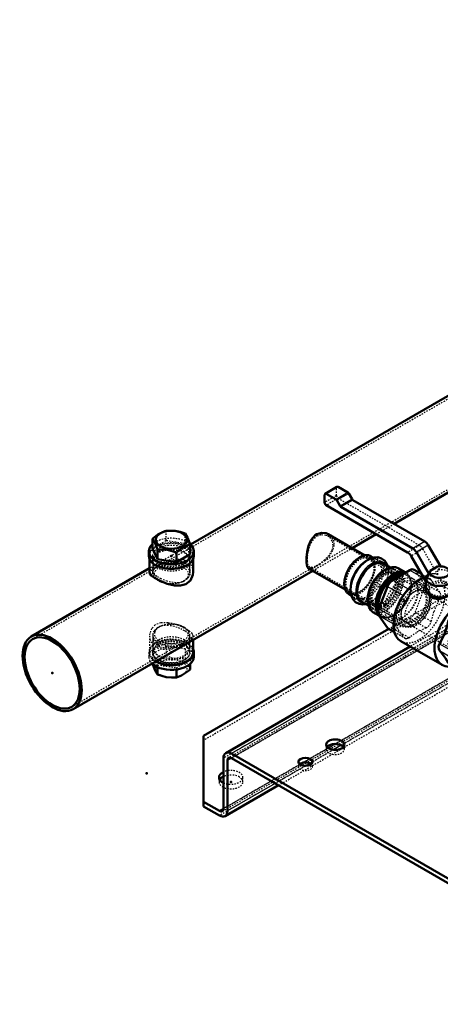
# Model space of a CAD drawing. Header units: millimetres. Extents: x -907 to 463, y -591 to 1160.
# Tile 1 of 60: x -907 to -608, y -485 to 216. Entities that reach past the tile are written whole.
import ezdxf

# ---------------------------------------------------------------- set-up
doc = ezdxf.new("R2010")
doc.units = ezdxf.units.MM
doc.linetypes.add('Dashed', pattern=[2, 1, -1])
for name, color, linetype, lineweight in [('2d ConnectionPoints', 7, 'Continuous', 50), ('AM_0', 7, 'Continuous', 50), ('AM_4', 3, 'Continuous', 25), ('AM_9', 6, 'Dashed', 25)]:
    doc.layers.add(name, color=color, linetype=linetype, lineweight=lineweight)

# ---------------------------------------------------------------- blocks, each defined once
blk = doc.blocks.new('12_Screwed_Plug_UG1002093_2_0_in_HSVP164161451021531101300230_6')
at = {"layer": 'AM_0'}
for p, q in [((-812.41, -160.39), (-812.41, -153.51)), ((-808.83, -168.12), (-812.41, -160.39)), ((-785.65, -164.53), (-785.65, -157.65)), ((-815.03, -162.46), (-815.03, -165.73)), ((-808.83, -168.12), (-808.83, -161.23)), ((-795.44, -170.19), (-795.44, -163.3)), ((-785.65, -164.53), (-795.44, -170.19)), ((-783.03, -165.73), (-783.03, -162.46)), ((-795.44, -170.19), (-808.83, -168.12))]:
    blk.add_line(p, q, dxfattribs=at)
for points in [[(-802.62, -147.85), (-803.75, -148.16), (-808.77, -150.59), (-812.41, -153.51)], [(-812.41, -153.51), (-811.48, -154.87), (-810.49, -156.77), (-808.83, -161.23)], [(-789.23, -149.92), (-792.74, -148.71), (-796.4, -147.94), (-802.62, -147.85)], [(-785.65, -157.65), (-786.59, -154.96), (-787.57, -152.64), (-789.23, -149.92)], [(-795.44, -163.3), (-791.8, -160.38), (-786.78, -157.96), (-785.65, -157.65)], [(-808.83, -161.23), (-805.32, -161.11), (-801.66, -161.47), (-795.44, -163.3)]]:
    blk.add_lwpolyline(points, dxfattribs=at)
blk.add_ellipse((-799.03, -154.29), major_axis=(11.13, 0), ratio=0.577288, dxfattribs=at)
for centre, start_param, end_param in [((-799.03, -162.46), 5.703283, 10.012954), ((-799.03, -165.73), 0, 3.141593)]:
    blk.add_ellipse(centre, major_axis=(-16, 0), ratio=0.577288, start_param=start_param, end_param=end_param, dxfattribs=at)
at = {"layer": 'AM_9'}
for p, q in [((-802.62, -154.73), (-802.62, -147.85)), ((-789.23, -156.8), (-789.23, -149.92)), ((-812.41, -160.39), (-802.62, -154.73)), ((-802.62, -154.73), (-789.23, -156.8)), ((-789.23, -156.8), (-785.65, -164.53)), ((-810.04, -164.53), (-811.1, -165.89)), ((-786.96, -165.89), (-788.02, -164.53)), ((-812.25, -169.01), (-812.25, -177.97)), ((-811.1, -168.84), (-810.04, -170.21)), ((-788.02, -170.21), (-786.96, -168.84)), ((-785.81, -177.97), (-785.81, -169.01)), ((-806.58, -184.24), (-805.91, -184.51)), ((-792.15, -184.51), (-791.49, -184.24))]:
    blk.add_line(p, q, dxfattribs=at)
for centre, start_param, end_param in [((-799.03, -162.46), 3.729769, 5.703283), ((-799.03, -165.73), 3.141593, 6.283185)]:
    blk.add_ellipse(centre, major_axis=(-16, 0), ratio=0.577288, start_param=start_param, end_param=end_param, dxfattribs=at)
for centre, major_axis in [((-799.03, -165.73), (-13.22, 0)), ((-799.03, -167.37), (-12.06, 0)), ((-799.03, -169.01), (-13.22, 0)), ((-799.03, -177.97), (-13.22, 0)), ((-799.03, -178.79), (-12.06, 0))]:
    blk.add_ellipse(centre, major_axis=major_axis, ratio=0.577288, dxfattribs=at)
blk = doc.blocks.new('13_Screwed_Plug_UG1002093_3_0_in_HSVP164161451021531101300230_6')
at = {"layer": 'AM_0'}
for p, q in [((-783.03, -237.58), (-783.03, -234.31)), ((-808.83, -244.88), (-808.83, -250.12)), ((-785.65, -242.64), (-785.65, -246.53)), ((-795.44, -246.58), (-795.44, -252.19))]:
    blk.add_line(p, q, dxfattribs=at)
for points in [[(-808.83, -250.12), (-809.77, -248.76), (-810.75, -246.85), (-812.41, -242.39)], [(-795.44, -252.19), (-798.95, -252.31), (-802.61, -251.95), (-808.83, -250.12)], [(-785.65, -246.53), (-786.78, -247.53), (-791.8, -250.9), (-795.44, -252.19)]]:
    blk.add_lwpolyline(points, dxfattribs=at)
for centre, start_param, end_param in [((-799.03, -237.58), 3.683943, 6.283185), ((-799.03, -234.31), 3.93637, 6.528751)]:
    blk.add_ellipse(centre, major_axis=(16, 0), ratio=0.577288, start_param=start_param, end_param=end_param, dxfattribs=at)
at = {"layer": 'AM_9'}
for p, q in [((-805.91, -215.53), (-806.58, -215.8)), ((-791.49, -215.8), (-792.15, -215.53)), ((-812.25, -222.07), (-812.25, -231.03)), ((-785.81, -231.03), (-785.81, -222.07)), ((-802.62, -229.85), (-812.41, -235.51)), ((-810.04, -229.83), (-811.1, -231.2)), ((-789.23, -231.92), (-802.62, -229.85)), ((-802.62, -229.85), (-802.62, -236.74)), ((-786.96, -231.2), (-788.02, -229.83)), ((-815.03, -234.31), (-815.03, -237.58)), ((-812.41, -235.51), (-808.83, -243.24)), ((-812.41, -235.51), (-812.41, -242.39)), ((-811.1, -234.15), (-810.04, -235.51)), ((-789.23, -231.92), (-789.23, -238.81)), ((-785.65, -239.65), (-789.23, -231.92)), ((-788.02, -235.51), (-786.96, -234.15)), ((-808.83, -243.24), (-795.44, -245.31)), ((-808.83, -243.24), (-808.83, -244.88)), ((-795.44, -245.31), (-785.65, -239.65)), ((-785.65, -239.65), (-785.65, -242.64)), ((-795.44, -245.31), (-795.44, -246.58))]:
    blk.add_line(p, q, dxfattribs=at)
for points in [[(-812.41, -242.39), (-808.77, -241.1), (-803.75, -237.74), (-802.62, -236.74)], [(-802.62, -236.74), (-799.11, -237.94), (-795.45, -238.72), (-789.23, -238.81)], [(-789.23, -238.81), (-788.29, -241.5), (-787.31, -243.82), (-785.65, -246.53)]]:
    blk.add_lwpolyline(points, dxfattribs=at)
for centre, major_axis, start_param, end_param in [((-799.03, -221.25), (12.06, 0), 2.969609, 8.025965), ((-799.03, -222.07), (13.22, 0), 1.269737, 2.750672), ((-799.03, -221.25), (12.06, 0), 2.178133, 2.969609), ((-799.03, -221.25), (12.06, 0), 1.74278, 2.178133), ((-799.03, -222.07), (13.22, 0), 0.785398, 1.269737), ((-799.03, -222.07), (13.22, 0), 0.25828, 0.785398), ((-799.03, -222.07), (13.22, 0), 3.090466, 3.399872), ((-799.03, -231.03), (13.22, 0), 0.785398, 3.141593), ((-799.03, -222.07), (13.22, 0), 2.750672, 3.090466), ((-799.03, -222.07), (13.22, 0), 3.399872, 5.170524), ((-799.03, -222.07), (13.22, 0), 5.681631, 6.283185), ((-799.03, -222.07), (13.22, 0), 0, 0.25828), ((-799.03, -237.58), (16, 0), 0.785398, 3.683943), ((-799.03, -234.31), (16, 0), 2.543269, 2.896027), ((-799.03, -234.31), (16, 0), 0.785398, 2.543269), ((-799.03, -231.03), (13.22, 0), 3.141593, 3.562054), ((-799.03, -232.67), (12.06, 0), 2.721131, 3.562054), ((-799.03, -234.31), (13.22, 0), 0.014736, 2.721131), ((-799.03, -232.67), (12.06, 0), 5.862724, 9.004316), ((-799.03, -231.03), (13.22, 0), 4.24823, 6.283185), ((-799.03, -222.07), (13.22, 0), 5.170524, 5.681631), ((-799.03, -231.03), (13.22, 0), 0, 0.785398), ((-799.03, -234.31), (16, 0), 0.598323, 0.785398), ((-799.03, -237.58), (16, 0), 6.283185, 7.068583), ((-799.03, -234.31), (16, 0), 0.245566, 0.598323), ((-799.03, -234.31), (16, 0), 2.896027, 3.141593), ((-799.03, -234.31), (16, 0), 3.141593, 3.93637), ((-799.03, -234.31), (13.22, 0), 2.958202, 6.297922), ((-799.03, -234.31), (13.22, 0), -3.358527, -3.324984), ((-799.03, -234.31), (13.22, 0), 2.721131, 2.924658), ((-799.03, -231.03), (13.22, 0), 3.562054, 4.24823), ((-799.03, -232.67), (12.06, 0), 3.562054, 5.862724)]:
    blk.add_ellipse(centre, major_axis=major_axis, ratio=0.577288, start_param=start_param, end_param=end_param, dxfattribs=at)
blk.add_ellipse((-799.03, -245.75), major_axis=(-11.13, 0), ratio=0.577288, dxfattribs=at)
blk = doc.blocks.new('14_Distributor_pipe_UG11145040003_2_0_in_HSVP164161451021531101300230_6')
at = {"layer": 'AM_0'}
for p, q in [((-231.23, 162.18), (-239.24, 157.55)), ((-239.24, 88.72), (-231.23, 93.34)), ((-256.67, 78.66), (-248.66, 83.29)), ((-393.87, 68.29), (-401.88, 63.67)), ((-401.88, -5.17), (-393.87, -0.54)), ((-419.3, -15.23), (-411.29, -10.6)), ((-556.5, -25.59), (-564.51, -30.22)), ((-572.51, -34.84), (-785.33, -157.69)), ((-564.51, -99.05), (-556.5, -94.43)), ((-640.52, -142.93), (-572.51, -103.67)), ((-661.33, -165.38), (-687.3, -150.38)), ((-670.37, -160.16), (-653.25, -150.28)), ((-814.55, -167.97), (-814.55, -177.39)), ((-783.51, -177.4), (-783.51, -167.97)), ((-814.55, -174.56), (-898.79, -223.19)), ((-701.31, -174.63), (-675.33, -189.63)), ((-868.98, -274.82), (-698.37, -176.33)), ((-783.51, -234.31), (-783.51, -225.48))]:
    blk.add_line(p, q, dxfattribs=at)
for points in [[(-701.29, -174.64), (-702.31, -173.44), (-702.93, -170.62), (-702.93, -166.93), (-702.41, -162.87), (-701.32, -158.54), (-699.39, -154.26), (-696.54, -150.99), (-695.57, -150.35)], [(-695.57, -150.35), (-692.25, -149.28), (-688.92, -149.67), (-687.3, -150.39)], [(-783.51, -177.39), (-783.7, -179.33), (-785.47, -183.32), (-788.75, -185.94), (-792.53, -186.92), (-796.87, -186.76), (-801.99, -185.53), (-807.1, -183.52), (-810.96, -181.44), (-813.36, -179.61), (-814.48, -177.9), (-814.55, -177.4)]]:
    blk.add_lwpolyline(points, dxfattribs=at)
for major_axis in [(-14.9, 25.81), (-13.9, 24.08)]:
    blk.add_ellipse((-883.88, -249), major_axis=major_axis, ratio=0.577382, dxfattribs=at)
blk.add_ellipse((-799.03, -234.31), major_axis=(-15.52, 0), ratio=0.577288, start_param=0.785398, end_param=3.141593, dxfattribs=at)
at = {"layer": 'AM_9'}
for p, q in [((-180.07, 189.4), (-804.01, -170.79)), ((-181.07, 191.14), (-231.23, 162.18)), ((-239.24, 157.55), (-393.87, 68.29)), ((-202.16, 112.44), (-152.27, 141.24)), ((-231.23, 93.34), (-151.27, 139.51)), ((-152.7, 102.93), (-199.8, 130.12)), ((-152.1, 103.97), (-199.4, 131.28)), ((-364.8, 18.55), (-211.8, 106.87)), ((-213.4, 107.03), (-166.1, 79.72)), ((-212.6, 107.95), (-165.5, 80.76)), ((-248.66, 83.29), (-239.24, 88.72)), ((-393.87, -0.54), (-256.67, 78.66)), ((-269.64, 69.4), (-283.47, 77.38)), ((-268.49, 71.39), (-282.54, 79.5)), ((-401.88, 63.67), (-556.5, -25.59)), ((-291.44, 64.08), (-277.39, 55.97)), ((-290.07, 65.95), (-276.24, 57.96)), ((-315.33, 9.04), (-362.43, 36.23)), ((-314.73, 10.08), (-362.03, 37.39)), ((-375.23, 14.06), (-328.13, -13.13)), ((-527.43, -75.34), (-374.43, 12.99)), ((-376.04, 13.14), (-328.73, -14.17)), ((-411.29, -10.6), (-401.88, -5.17)), ((-556.5, -94.43), (-419.3, -15.23)), ((-564.51, -30.22), (-572.51, -34.84)), ((-477.97, -84.84), (-525.07, -57.65)), ((-477.37, -83.8), (-524.67, -56.5)), ((-690.07, -169.22), (-537.07, -80.9)), ((-538.67, -80.74), (-491.37, -108.05)), ((-537.87, -79.82), (-490.77, -107.01)), ((-572.51, -103.67), (-564.51, -99.05)), ((-653.25, -150.28), (-640.52, -142.93)), ((-640.6, -178.73), (-687.7, -151.54)), ((-785.33, -157.69), (-814.55, -174.56)), ((-698.37, -176.33), (-670.37, -160.16)), ((-814.55, -165.73), (-814.55, -167.97)), ((-812.25, -165.73), (-812.25, -176.91)), ((-785.81, -176.91), (-785.81, -165.73)), ((-783.51, -167.97), (-783.51, -165.73)), ((-640, -177.69), (-661.33, -165.38)), ((-811.07, -174.86), (-897.79, -224.92)), ((-869.98, -273.09), (-699.7, -174.79)), ((-811.06, -174.71), (-810.72, -174.41)), ((-808.61, -172.94), (-808, -172.59)), ((-806.3, -171.72), (-805.2, -171.22)), ((-789.68, -170.28), (-787.56, -172.05)), ((-700.5, -173.71), (-653.4, -200.9)), ((-785.81, -176.91), (-786, -178.62)), ((-675.33, -189.63), (-654, -201.94)), ((-795.12, -214.83), (-795.69, -214.63)), ((-814.55, -222.64), (-814.55, -234.31)), ((-812.25, -223.12), (-812.25, -234.31)), ((-811.18, -219.18), (-812.11, -221.68)), ((-785.81, -234.31), (-785.81, -223.13)), ((-783.51, -225.48), (-783.51, -222.63))]:
    blk.add_line(p, q, dxfattribs=at)
for points in [[(-213.39, 107.02), (-214.4, 108.22), (-215.03, 111.04), (-215.03, 114.74), (-214.51, 118.8), (-213.42, 123.13), (-211.49, 127.4), (-208.63, 130.67), (-207.67, 131.32)], [(-212.59, 107.95), (-213.65, 109.25), (-214.2, 111.93), (-214.15, 115.37), (-213.59, 119.15), (-212.44, 123.13), (-210.51, 126.94), (-207.81, 129.73), (-207.24, 130.09)], [(-199.4, 131.27), (-197.94, 130.21), (-195.82, 127.09), (-195.33, 123.42), (-196.29, 119.8), (-198.43, 116.27), (-201.66, 112.83), (-205.49, 109.83), (-208.81, 107.83), (-211.25, 106.87), (-213.1, 106.89), (-213.39, 107.02)], [(-199.8, 130.12), (-198.42, 129.1), (-196.58, 126.27), (-196.18, 122.91), (-197.08, 119.54), (-199.06, 116.24), (-202.01, 113.05), (-205.43, 110.33), (-208.43, 108.55), (-210.71, 107.73), (-212.45, 107.87), (-212.59, 107.95)], [(-207.67, 131.32), (-204.35, 132.38), (-201.01, 132), (-199.4, 131.27)], [(-207.24, 130.09), (-204.19, 131.08), (-201.16, 130.73), (-199.8, 130.12)], [(-282.54, 79.49), (-284.3, 80.07), (-286.53, 79.78), (-288.59, 78.54), (-290.29, 76.55), (-291.6, 73.97), (-292.46, 71.07), (-292.8, 68.31), (-292.65, 66.12), (-292.03, 64.62), (-291.44, 64.08)], [(-283.47, 77.38), (-284.82, 77.78), (-286.43, 77.5), (-287.96, 76.53), (-289.27, 75.01), (-290.29, 73.08), (-290.94, 70.97), (-291.18, 68.97), (-291.01, 67.36), (-290.46, 66.26), (-290.08, 65.95)], [(-287.48, 64.8), (-285.34, 66.3), (-283.29, 68.31), (-281.55, 70.72), (-280.45, 73.35), (-280.26, 75.83), (-280.92, 77.88), (-282.32, 79.36), (-282.54, 79.49)], [(-287.04, 66.43), (-285.46, 67.57), (-283.96, 69.11), (-282.74, 70.95), (-282, 72.92), (-281.88, 74.76), (-282.37, 76.28), (-283.39, 77.33), (-283.47, 77.38)], [(-291.44, 64.08), (-290.92, 63.88), (-289.28, 63.99), (-287.48, 64.8)], [(-290.08, 65.95), (-289.52, 65.75), (-288.22, 65.89), (-287.04, 66.43)], [(-376.02, 13.13), (-377.04, 14.34), (-377.67, 17.16), (-377.66, 20.85), (-377.14, 24.91), (-376.05, 29.24), (-374.12, 33.51), (-371.27, 36.78), (-370.3, 37.43)], [(-375.22, 14.06), (-376.28, 15.37), (-376.84, 18.05), (-376.79, 21.48), (-376.23, 25.26), (-375.08, 29.25), (-373.15, 33.05), (-370.45, 35.84), (-369.87, 36.2)], [(-362.03, 37.39), (-360.57, 36.32), (-358.45, 33.21), (-357.96, 29.53), (-358.92, 25.92), (-361.06, 22.38), (-364.3, 18.94), (-368.12, 15.94), (-371.45, 13.94), (-373.89, 12.98), (-375.73, 13), (-376.02, 13.13)], [(-362.43, 36.23), (-361.05, 35.21), (-359.21, 32.38), (-358.82, 29.02), (-359.72, 25.66), (-361.7, 22.35), (-364.64, 19.17), (-368.06, 16.45), (-371.06, 14.66), (-373.34, 13.85), (-375.08, 13.98), (-375.22, 14.06)], [(-370.3, 37.43), (-366.99, 38.49), (-363.65, 38.11), (-362.03, 37.39)], [(-369.87, 36.2), (-366.83, 37.19), (-363.79, 36.84), (-362.43, 36.23)], [(-532.94, -56.46), (-529.62, -55.4), (-526.28, -55.78), (-524.66, -56.5)], [(-538.66, -80.75), (-539.67, -79.55), (-540.3, -76.73), (-540.29, -73.04), (-539.78, -68.98), (-538.68, -64.65), (-536.76, -60.37), (-533.9, -57.1), (-532.94, -56.46)], [(-537.86, -79.83), (-538.92, -78.52), (-539.47, -75.84), (-539.42, -72.4), (-538.86, -68.62), (-537.71, -64.64), (-535.78, -60.83), (-533.08, -58.05), (-532.51, -57.69)], [(-524.66, -56.5), (-523.21, -57.56), (-521.08, -60.68), (-520.6, -64.36), (-521.55, -67.97), (-523.7, -71.5), (-526.93, -74.94), (-530.76, -77.94), (-534.08, -79.94), (-536.52, -80.9), (-538.37, -80.89), (-538.66, -80.75)], [(-525.06, -57.65), (-523.69, -58.68), (-521.85, -61.5), (-521.45, -64.87), (-522.35, -68.23), (-524.33, -71.53), (-527.28, -74.72), (-530.7, -77.44), (-533.7, -79.22), (-535.98, -80.04), (-537.72, -79.9), (-537.86, -79.83)], [(-532.51, -57.69), (-529.46, -56.7), (-526.43, -57.04), (-525.06, -57.65)], [(-700.49, -173.72), (-701.55, -172.41), (-702.11, -169.73), (-702.06, -166.29), (-701.49, -162.51), (-700.35, -158.53), (-698.41, -154.72), (-695.72, -151.93), (-695.14, -151.57)], [(-687.3, -150.39), (-685.84, -151.45), (-683.72, -154.57), (-683.23, -158.24), (-684.19, -161.86), (-686.33, -165.39), (-689.56, -168.83), (-693.39, -171.83), (-696.72, -173.83), (-699.15, -174.79), (-701, -174.78), (-701.29, -174.64)], [(-687.7, -151.54), (-686.32, -152.56), (-684.48, -155.39), (-684.08, -158.75), (-684.99, -162.12), (-686.97, -165.42), (-689.91, -168.61), (-693.33, -171.33), (-696.33, -173.11), (-698.61, -173.93), (-700.35, -173.79), (-700.49, -173.72)], [(-695.14, -151.57), (-692.1, -150.58), (-689.06, -150.93), (-687.7, -151.54)], [(-814.55, -177.4), (-814.12, -176.12), (-811.91, -174.1), (-808.45, -172.05), (-804.57, -170.24), (-800.04, -168.68), (-794.81, -167.86), (-789.91, -168.51), (-788.06, -169.35)], [(-812.25, -176.91), (-811.67, -175.38), (-811.06, -174.71)], [(-810.72, -174.41), (-809.57, -173.55), (-808.61, -172.94)], [(-808, -172.59), (-806.49, -171.82), (-806.3, -171.72)], [(-805.2, -171.22), (-802.93, -170.34), (-798.82, -169.24), (-794.37, -168.95), (-790.46, -169.88), (-789.68, -170.28)], [(-788.06, -169.35), (-785.21, -171.92), (-783.72, -175.34), (-783.51, -177.39)], [(-787.56, -172.05), (-787.22, -172.49), (-785.96, -175.38), (-785.81, -176.91)], [(-791.51, -184.4), (-793.8, -184.85), (-797.7, -184.76), (-802.1, -183.77), (-806.32, -182.14), (-809.49, -180.39), (-811.45, -178.73), (-812.24, -177.11), (-812.25, -176.91)], [(-787.28, -181.46), (-787.59, -181.85), (-790.4, -183.97), (-791.51, -184.4)], [(-786, -178.62), (-786.01, -178.67), (-787.28, -181.46)], [(-795.69, -214.63), (-796.46, -214.38), (-801.43, -213.25), (-806.59, -213.26), (-810.66, -214.88), (-813.12, -217.51), (-814.4, -220.91), (-814.55, -222.64)], [(-806.5, -215.63), (-809.05, -216.87), (-811.17, -219.17), (-811.18, -219.18)], [(-789.68, -218.96), (-793.09, -217.3), (-797.03, -215.96), (-801.33, -215.18), (-805.65, -215.4), (-806.5, -215.63)], [(-788.06, -218.02), (-791.97, -216.07), (-795.12, -214.83)], [(-814.55, -222.64), (-814.27, -225.01), (-812.29, -228.83), (-808.96, -231.22), (-805, -232.15), (-800.48, -231.9), (-795.39, -230.54), (-790.37, -228.37), (-786.69, -226.3), (-784.53, -224.63), (-783.54, -223), (-783.51, -222.66)], [(-812.11, -221.68), (-812.18, -222.11), (-812.25, -223.12)], [(-812.25, -223.12), (-811.89, -225.47), (-810.06, -228.47), (-807.12, -230.36), (-803.58, -231.1), (-799.54, -230.85), (-795.14, -229.71), (-793.92, -229.25)], [(-785.81, -223.13), (-785.81, -223.05), (-786.66, -221.26), (-788.96, -219.4), (-789.68, -218.96)], [(-783.51, -222.66), (-784.09, -221.12), (-786.47, -219.01), (-788.06, -218.02)], [(-786.8, -225.12), (-786.4, -224.66), (-785.81, -223.13)]]:
    blk.add_lwpolyline(points, dxfattribs=at)
for centre, major_axis, ratio in [((-166.17, 165.32), (-14.9, 25.81), 0.577382), ((-166.17, 165.32), (-13.9, 24.08), 0.577382), ((-159.1, 91.85), (7, 12.12), 0.577382), ((-159.1, 91.85), (6.4, 11.09), 0.577382), ((-272.94, 63.68), (4.45, 7.71), 0.577382), ((-272.94, 63.68), (3.3, 5.72), 0.577382), ((-321.73, -2.04), (7, 12.12), 0.577382), ((-321.73, -2.04), (6.4, 11.09), 0.577382), ((-484.37, -95.93), (7, 12.12), 0.577382), ((-484.37, -95.93), (6.4, 11.09), 0.577382), ((-799.03, -165.73), (-15.52, 0), 0.577288), ((-799.03, -165.73), (-13.22, 0), 0.577288), ((-647, -189.81), (7, 12.12), 0.577382), ((-647, -189.81), (6.4, 11.09), 0.577382), ((-799.03, -234.31), (-13.22, 0), 0.577288)]:
    blk.add_ellipse(centre, major_axis=major_axis, ratio=ratio, dxfattribs=at)
blk.add_ellipse((-799.03, -234.31), major_axis=(-15.52, 0), ratio=0.577288, start_param=3.141593, end_param=7.068583, dxfattribs=at)
blk = doc.blocks.new('17_Base_plate_2_15_1UG1041586_0_in_HSVP164161451021531101300230_6')
at = {"layer": 'AM_0'}
for p, q in [((-776.05, -293.72), (-644.27, -217.64)), ((-629.03, -230.21), (-760.25, -305.97)), ((-776.05, -343.93), (-776.05, -293.72)), ((-756.25, -306.36), (-452.9, -481.48)), ((-761.91, -309.63), (-761.91, -345.56)), ((-759.08, -347.19), (-759.08, -311.26)), ((-756.25, -309.63), (-452.9, -484.75)), ((-760.74, -350.85), (-722.79, -328.95)), ((-764.74, -347.19), (-776.05, -340.66)), ((-776.05, -343.93), (-764.74, -350.46))]:
    blk.add_line(p, q, dxfattribs=at)
for centre, major_axis, ratio, start_param, end_param in [((-682.36, -300.04), (6.5, 0), 0.577288, 0.785398, 6.283185), ((-682.36, -303.3), (6.5, 0), 0.577288, 2.356194, 2.691317), ((-682.36, -303.3), (6.5, 0), 0.577288, 0.450275, 2.356194), ((-682.36, -300.04), (6.5, 0), 0.577288, 6.283185, 7.068583), ((-756.25, -312.9), (4, -6.93), 0.577382, 2.356276, 3.927072), ((-756.25, -312.9), (2, -3.46), 0.577382, 2.356276, 3.927072), ((-703.57, -315.55), (5, 0), 0.577288, -3.926991, -3.742968), ((-703.57, -315.55), (5, 0), 0.577288, 0.601376, 2.356194), ((-756.6, -323.31), (-8.5, 0), 0.577288, 5.386135, 7.180236), ((-756.6, -326.58), (8.5, 0), 0.577288, 2.244542, 2.802311), ((-764.74, -343.93), (2, -3.46), 0.577382, 5.497868, 7.068665), ((-764.74, -343.93), (4, -6.93), 0.577382, 5.497868, 7.068665)]:
    blk.add_ellipse(centre, major_axis=major_axis, ratio=ratio, start_param=start_param, end_param=end_param, dxfattribs=at)
blk.add_ellipse((-703.57, -312.28), major_axis=(5, 0), ratio=0.577288, dxfattribs=at)
at = {"layer": 'AM_4'}
for p, q in [((-626.68, -231.57), (-756.25, -306.36)), ((-678.12, -300.46), (-683.75, -303.7)), ((-756.25, -309.63), (-759.08, -311.26)), ((-700.4, -313.32), (-703.61, -315.17)), ((-725.13, -327.59), (-759.08, -347.19)), ((-761.91, -345.56), (-764.74, -347.19))]:
    blk.add_line(p, q, dxfattribs=at)
at = {"layer": 'AM_9'}
for p, q in [((97.35, 184.49), (-758.25, -309.43)), ((99.35, 184.3), (-756.25, -309.63)), ((96.52, 182.66), (-756.25, -309.63)), ((-1.77, 150), (-776.05, -296.98)), ((93.69, 148.37), (-761.91, -345.56)), ((90.86, 143.47), (-764.74, -350.46)), ((-762.74, -347.39), (92.86, 146.54)), ((90.86, 146.73), (-761.91, -345.56)), ((-722.79, -328.95), (94.86, 143.07)), ((96.52, 146.74), (-678.12, -300.46)), ((-413.83, -108.69), (-761.91, -309.63)), ((-644.27, -217.64), (-595.53, -189.51)), ((-577.7, -200.58), (-629.03, -230.21)), ((-576.46, -202.58), (-626.68, -231.57)), ((-688.86, -300.04), (-688.86, -303.3)), ((-675.86, -303.3), (-675.86, -300.04)), ((-683.75, -303.7), (-700.4, -313.32)), ((-703.61, -315.17), (-725.13, -327.59)), ((-708.57, -312.28), (-708.57, -315.55)), ((-698.57, -315.55), (-698.57, -312.28)), ((-765.1, -323.31), (-765.1, -326.58)), ((-748.1, -326.58), (-748.1, -323.31))]:
    blk.add_line(p, q, dxfattribs=at)
for centre, major_axis, start_param, end_param in [((-682.36, -303.3), (6.5, 0), 2.691317, 3.141593), ((-682.36, -303.3), (6.5, 0), 3.141593, 6.283185), ((-682.36, -303.3), (6.5, 0), 6.283185, 6.733461), ((-703.57, -315.55), (5, 0), 2.540217, 3.141593), ((-703.57, -315.55), (5, 0), 3.141593, 6.884561), ((-756.6, -323.31), (-8.5, 0), 0.89705, 5.386135), ((-756.6, -326.58), (8.5, 0), 0.785398, 2.244542), ((-756.6, -326.58), (8.5, 0), 2.802311, 3.141593), ((-756.6, -326.58), (8.5, 0), 3.141593, 6.283185), ((-756.6, -326.58), (8.5, 0), 6.283185, 7.068583)]:
    blk.add_ellipse(centre, major_axis=major_axis, ratio=0.577288, start_param=start_param, end_param=end_param, dxfattribs=at)
blk = doc.blocks.new('46_Dea_Socket_UG104224901_5_0_in_HSVP164161451021531101300230_6')
at = {"layer": 'AM_0'}
for p, q in [((-664.86, -166.75), (-665.04, -166.85)), ((-655.25, -167.01), (-657.05, -165.98)), ((-643.15, -173.99), (-647.78, -171.32)), ((-632.19, -177.58), (-637.5, -174.52)), ((-675.91, -185.68), (-675.91, -185.89)), ((-672.67, -193.04), (-670.92, -194.05)), ((-663.4, -198.39), (-658.78, -201.06)), ((-655.5, -205.7), (-651.31, -208.11))]:
    blk.add_line(p, q, dxfattribs=at)
for points in [[(-645.05, -172.78), (-645.58, -171.46), (-647.13, -169.19), (-649.47, -167.49), (-652.14, -166.77), (-654.99, -166.92), (-657.99, -167.92), (-659.21, -168.56)], [(-659.21, -168.56), (-660.88, -169.65), (-663.84, -172.25), (-666.48, -175.44), (-668.08, -177.97)], [(-668.08, -177.97), (-668.67, -179.06), (-670.29, -182.91), (-671.26, -186.81), (-671.5, -190.57), (-670.92, -194.04), (-669.69, -196.66), (-667.88, -198.61), (-665.38, -199.9), (-662.62, -200.25), (-660.74, -200.01)]]:
    blk.add_lwpolyline(points, dxfattribs=at)
for centre, major_axis, start_param, end_param in [((-664.86, -179.51), (-7.81, -13.53), 3.141593, 6.283185), ((-665.03, -179.41), (-7.69, -13.32), 3.92691, 5.497706), ((-660.33, -182.12), (-7.81, -13.53), 3.92691, 5.266868), ((-655.59, -184.86), (-7.81, -13.53), 3.141593, 6.283185), ((-646.5, -190.11), (-9, -15.59), 3.141593, 6.283185), ((-646.83, -189.91), (-8.83, -15.3), 3.823997, 5.797203), ((-640.89, -193.35), (-9, -15.59), 3.175306, 6.063796), ((-640.55, -193.54), (-8.83, -15.3), 3.23618, 5.944792), ((-639.79, -193.98), (-8.31, -14.4), 3.441073, 5.703638), ((-656.27, -184.47), (-8.17, -14.15), 0.187548, 0.296776)]:
    blk.add_ellipse(centre, major_axis=major_axis, ratio=0.577382, start_param=start_param, end_param=end_param, dxfattribs=at)
at = {"layer": 'AM_4'}
for centre, major_axis, start_param, end_param in [((-656.27, -184.47), (-8.17, -14.15), 2.828778, 6.470733), ((-640.45, -193.6), (-8.64, -14.97), 3.277196, 5.880779)]:
    blk.add_ellipse(centre, major_axis=major_axis, ratio=0.577382, start_param=start_param, end_param=end_param, dxfattribs=at)
at = {"layer": 'AM_9'}
for p, q in [((-641.77, -176.67), (-657.68, -167.49)), ((-652.52, -168.59), (-655.25, -167.01)), ((-654.78, -173.89), (-654.78, -173.49)), ((-644.62, -174.56), (-645.05, -172.78)), ((-640.04, -175.79), (-643.15, -173.99)), ((-645.05, -182.03), (-644.87, -181.28)), ((-644.87, -181.28), (-644.47, -178.52)), ((-620.25, -190.83), (-642.17, -178.17)), ((-631.89, -177.76), (-632.19, -177.58)), ((-618.72, -186.95), (-631.48, -179.58)), ((-639.58, -183.9), (-639.58, -183.49)), ((-671.68, -191.73), (-655.77, -200.92)), ((-670.92, -194.05), (-668.15, -195.65)), ((-665.03, -191.24), (-664.68, -191.04)), ((-652.63, -195.28), (-651.93, -194.56)), ((-626.14, -191.24), (-626.5, -191.45)), ((-615.27, -195.58), (-615.27, -194.56)), ((-658.89, -199.46), (-658.19, -199.17)), ((-658.78, -201.06), (-655.66, -202.86)), ((-655.68, -197.77), (-655.13, -197.39)), ((-654.67, -199.82), (-632.75, -212.48)), ((-648.77, -199.41), (-648.42, -199.2)), ((-651.31, -208.11), (-649.89, -208.93)), ((-648.1, -208.38), (-635.34, -215.74)), ((-635.34, -206.76), (-635.34, -207.16)), ((-627.03, -214.92), (-626.14, -214.41))]:
    blk.add_line(p, q, dxfattribs=at)
for points in [[(-644.54, -175.07), (-644.59, -174.71), (-644.62, -174.56)], [(-644.47, -178.52), (-644.46, -178.36), (-644.54, -175.07)], [(-645.31, -183.01), (-645.09, -182.22), (-645.05, -182.03)], [(-651.93, -194.56), (-650.79, -193.28), (-648.35, -189.86), (-647.34, -188.07)], [(-647.34, -188.07), (-646.42, -186.11), (-645.31, -183.01)], [(-660.74, -200.01), (-659.71, -199.74), (-658.89, -199.46)], [(-658.19, -199.17), (-656.66, -198.38), (-655.68, -197.77)]]:
    blk.add_lwpolyline(points, dxfattribs=at)
for centre, major_axis in [((-665.03, -179.41), (-7.25, -12.56)), ((-664.68, -179.61), (-7, -12.12)), ((-659.66, -182.51), (-8.17, -14.15)), ((-647.85, -189.32), (-7.81, -13.53)), ((-647.19, -189.71), (-8.14, -14.1)), ((-648.77, -188.79), (-7, -12.12)), ((-648.77, -188.79), (-6.5, -11.26)), ((-648.42, -189), (-6.25, -10.83)), ((-627.03, -201.35), (-8.31, -14.4)), ((-626.14, -201.86), (-7.69, -13.32)), ((-626.14, -201.86), (-6.5, -11.26)), ((-626.5, -201.65), (-6.25, -10.83))]:
    blk.add_ellipse(centre, major_axis=major_axis, ratio=0.577382, dxfattribs=at)
for centre, major_axis, start_param, end_param in [((-665.03, -179.41), (-7.69, -13.32), 5.497706, 10.210095), ((-664.86, -179.51), (-7.81, -13.53), 0, 3.141593), ((-660.33, -182.12), (-7.81, -13.53), 5.266868, 10.210095), ((-655.59, -184.86), (-7.81, -13.53), 0, 3.141593), ((-656.27, -184.47), (-8.17, -14.15), 0.296776, 2.828778), ((-646.83, -189.91), (-8.83, -15.3), 5.797203, 10.107183), ((-646.5, -190.11), (-9, -15.59), 6.283185, 9.424778), ((-640.55, -193.54), (-8.83, -15.3), 5.944792, 9.519365), ((-640.45, -193.6), (-8.64, -14.97), 5.880779, 9.560381), ((-640.89, -193.35), (-9, -15.59), 6.063796, 9.458492), ((-639.79, -193.98), (-8.31, -14.4), 5.703638, 9.724258)]:
    blk.add_ellipse(centre, major_axis=major_axis, ratio=0.577382, start_param=start_param, end_param=end_param, dxfattribs=at)
blk = doc.blocks.new('47_Ball_valve_UG1041622_011_5_0_in_HSVP164161451021531101300230_6')
at = {"layer": 'AM_0'}
for p, q in [((-681.14, -116.6), (-689.63, -121.5)), ((-680.34, -116.68), (-673.28, -120.75)), ((-689.96, -127.78), (-689.96, -122.23)), ((-688.83, -121.58), (-681.77, -125.65)), ((-672.78, -121.28), (-670.37, -125.46)), ((-669.87, -125.99), (-618.59, -155.59)), ((-630.83, -163.22), (-688.83, -129.74)), ((-681.27, -126.18), (-678.85, -130.36)), ((-678.35, -130.89), (-627.08, -160.49)), ((-616.09, -158.23), (-607.47, -173.16)), ((-617.94, -183.87), (-628.33, -165.86)), ((-624.58, -163.13), (-615.64, -178.6)), ((-614.88, -176.37), (-609.48, -173.25)), ((-641.46, -182.94), (-629.21, -175.87)), ((-620.99, -178.59), (-626.21, -175.57)), ((-617.94, -181.34), (-617.94, -189.51)), ((-598.81, -178.98), (-601.44, -175.58)), ((-597.94, -189.51), (-597.94, -181.34)), ((-651.26, -203.29), (-645.13, -187.51)), ((-580.3, -198.3), (-597.94, -188.12)), ((-572.51, -206.57), (-583.21, -200.39)), ((-645.13, -216.9), (-651.26, -208.19)), ((-586.66, -214.57), (-574.41, -207.5)), ((-644.46, -217.53), (-640.24, -219.96)), ((-596.46, -234.93), (-590.33, -219.14)), ((-635.57, -226.44), (-606.3, -243.33)), ((-601.46, -242.35), (-589.66, -249.17)), ((-590.33, -248.54), (-596.46, -239.83)), ((-582.51, -246.48), (-586.66, -248.87))]:
    blk.add_line(p, q, dxfattribs=at)
for points in [[(-617.83, -180.52), (-617.43, -180.11), (-615.64, -178.6)], [(-615.64, -178.6), (-615.33, -177.47), (-614.92, -176.45), (-614.88, -176.37)], [(-601.09, -193.58), (-601.09, -193.59), (-602.83, -194.7), (-605.05, -195.61), (-607.58, -196.21), (-610.24, -196.36), (-612.68, -195.86), (-614.51, -194.76), (-615.61, -193.23), (-615.7, -193)], [(-598.24, -207.89), (-596.51, -207.18), (-591.08, -204.46), (-586.4, -201.16), (-586, -200.82)], [(-586, -200.82), (-584.86, -200.19), (-583.68, -200.2), (-583.16, -200.43)], [(-601.92, -212.46), (-601.26, -210.66), (-600.14, -209.14), (-598.72, -208.1), (-598.24, -207.89)], [(-608.04, -228.24), (-604.85, -221.92), (-602.48, -214.84), (-601.92, -212.46)], [(-608.04, -233.14), (-608.7, -231.86), (-608.79, -230.32), (-608.3, -228.72), (-608.04, -228.24)], [(-601.92, -241.85), (-603.9, -238.52), (-606.89, -234.53), (-608.04, -233.14)], [(-601.41, -242.38), (-601.77, -242.08), (-601.92, -241.85)]]:
    blk.add_lwpolyline(points, dxfattribs=at)
for centre, major_axis, ratio, start_param, end_param in [((-680.34, -117.98), (0.8, -1.39), 0.577382, 2.356276, 3.141593), ((-688.83, -122.88), (0.8, -1.39), 0.577382, 2.356276, 3.927072), ((-681.77, -126.47), (0.5, -0.866), 0.577382, 1.570878, 2.356276), ((-673.28, -121.57), (0.5, -0.866), 0.577382, 1.570878, 2.356276), ((-669.87, -125.17), (0.5, -0.866), 0.577382, 4.71247, 5.497868), ((-688.83, -128.43), (0.8, -1.39), 0.577382, 3.927072, 5.497868), ((-678.35, -130.07), (0.5, -0.866), 0.577382, 4.71247, 5.497868), ((-627.08, -164.57), (2.5, -4.33), 0.577382, 1.570878, 2.356276), ((-618.59, -159.67), (2.5, -4.33), 0.577382, 1.570878, 2.356276), ((-630.83, -167.3), (2.5, -4.33), 0.577382, 1.570878, 2.356276), ((-629.21, -180.77), (3, 5.2), 0.577382, 0, 0.785317), ((-607.94, -177.26), (7.11, 0), 0.577288, 0.420462, 1.789158), ((-622.57, -203.92), (13, 22.52), 0.577382, 0.632284, 3.141593), ((-607.94, -181.34), (10, 0), 0.577288, 3.141593, 6.703647), ((-607.94, -181.34), (10, 0), 0.577288, 2.999696, 3.141593), ((-607.94, -177.26), (7.11, 0), 0.577288, 2.923231, 6.703647), ((-641.46, -187.84), (3, 5.2), 0.577382, 0.785317, 1.832514), ((-607.94, -189.51), (10, 0), 0.577288, 3.141593, 6.283185), ((-593.3, -220.82), (13, 22.52), 0.577382, 5.776293, 9.93167), ((-647.58, -203.62), (3, 5.2), 0.577382, 1.832514, 2.879712), ((-574.41, -212.4), (3, 5.2), 0.577382, 0.321742, 0.785317), ((-641.46, -212.33), (3, 5.2), 0.577382, 2.879712, 3.141593), ((-580.53, -228.19), (8.37, 14.51), 0.577382, 0.041363, 3.263838), ((-586.66, -219.47), (3, 5.2), 0.577382, 0.785317, 1.832514), ((-592.78, -235.26), (3, 5.2), 0.577382, 1.832514, 2.879712), ((-586.66, -243.97), (3, 5.2), 0.577382, 2.879712, 3.92691)]:
    blk.add_ellipse(centre, major_axis=major_axis, ratio=ratio, start_param=start_param, end_param=end_param, dxfattribs=at)
at = {"layer": 'AM_4'}
for p, q in [((-680.34, -116.68), (-688.83, -121.58)), ((-673.28, -120.75), (-681.77, -125.65)), ((-672.78, -121.28), (-681.27, -126.18)), ((-670.37, -125.46), (-678.85, -130.36)), ((-669.87, -125.99), (-678.35, -130.89)), ((-618.59, -155.59), (-627.08, -160.49)), ((-616.09, -158.23), (-624.58, -163.13)), ((-629.21, -175.87), (-619.76, -181.32)), ((-645.13, -187.51), (-634.02, -193.92)), ((-641.46, -182.94), (-630.45, -189.29)), ((-586, -200.82), (-574.41, -207.5)), ((-651.26, -203.29), (-640.48, -209.51)), ((-651.26, -208.19), (-640.95, -214.14)), ((-598.24, -207.89), (-586.66, -214.57)), ((-645.13, -216.9), (-640.32, -219.68)), ((-601.92, -212.46), (-590.33, -219.14)), ((-608.04, -228.24), (-596.46, -234.93)), ((-608.04, -233.14), (-596.46, -239.83)), ((-601.92, -241.85), (-590.33, -248.54))]:
    blk.add_line(p, q, dxfattribs=at)
at = {"layer": 'AM_9'}
for p, q in [((-681.47, -117.33), (-689.96, -122.23)), ((-681.47, -122.88), (-681.47, -117.33)), ((-681.47, -122.88), (-689.96, -127.78)), ((-680.34, -124.84), (-688.83, -129.74)), ((-622.35, -158.32), (-680.34, -124.84)), ((-622.35, -158.32), (-630.83, -163.22)), ((-619.85, -160.96), (-628.33, -165.86)), ((-609.35, -179.15), (-619.85, -160.96)), ((-607.47, -173.16), (-607.16, -173.7)), ((-625.54, -176.2), (-619.41, -184.91)), ((-625.54, -176.2), (-613.95, -182.88)), ((-614.41, -182.38), (-620.99, -178.59)), ((-619.76, -181.32), (-617.63, -182.56)), ((-617.83, -184.05), (-617.83, -180.52)), ((-597.94, -188.12), (-609.57, -181.4)), ((-609.35, -179.15), (-609.35, -175.62)), ((-617.1, -189.47), (-626.65, -183.96)), ((-619.41, -184.91), (-607.83, -191.6)), ((-617.83, -184.05), (-617.94, -183.87)), ((-613.95, -182.88), (-614.47, -182.35)), ((-634.02, -193.92), (-633.55, -194.2)), ((-630.45, -189.29), (-629.87, -189.63)), ((-619.41, -189.81), (-625.54, -205.59)), ((-623.49, -190.94), (-623.49, -189.71)), ((-619.41, -189.81), (-607.83, -196.5)), ((-585.83, -210.46), (-617.34, -192.28)), ((-615.94, -189.51), (-615.94, -191.64)), ((-615.7, -193), (-615.94, -191.64)), ((-599.94, -191.65), (-599.94, -189.51)), ((-582.32, -201.14), (-570.74, -207.83)), ((-640.48, -209.51), (-639.67, -209.98)), ((-635.33, -210.23), (-634.27, -209.61)), ((-625.54, -205.59), (-613.95, -212.28)), ((-573.97, -214.37), (-583.52, -208.86)), ((-576.2, -209.86), (-564.61, -216.55)), ((-571.41, -207.21), (-572.51, -206.57)), ((-570.74, -207.83), (-564.61, -216.55)), ((-641.9, -210.37), (-632.35, -215.88)), ((-629.21, -210.16), (-641.46, -217.23)), ((-640.95, -214.14), (-639.67, -214.88)), ((-630.04, -214.27), (-598.53, -232.46)), ((-629.21, -210.16), (-617.63, -216.85)), ((-580.54, -214.51), (-581.6, -215.12)), ((-576.2, -214.76), (-564.61, -221.44)), ((-641.46, -217.23), (-629.87, -223.92)), ((-640.32, -219.68), (-633.55, -223.59)), ((-640.24, -219.96), (-632.66, -224.34)), ((-633.55, -223.59), (-632.71, -224.31)), ((-578.76, -223.32), (-579.13, -224.2)), ((-564.61, -221.44), (-570.74, -237.23)), ((-582.32, -230.54), (-570.74, -237.23)), ((-598.77, -235.27), (-589.22, -240.78)), ((-592.38, -233.8), (-592.38, -235.02)), ((-586, -235.11), (-574.41, -241.8)), ((-598.24, -242.18), (-586.66, -248.87)), ((-574.41, -241.8), (-582.51, -246.48))]:
    blk.add_line(p, q, dxfattribs=at)
for points in [[(-609.48, -173.25), (-608.39, -173.38), (-607.26, -173.67), (-607.16, -173.7)], [(-609.35, -175.62), (-608.94, -175.22), (-607.16, -173.7)], [(-609.35, -179.15), (-610.21, -178.84), (-611.05, -178.62), (-611.86, -178.51), (-612.65, -178.49), (-613.4, -178.57), (-614.11, -178.75), (-614.77, -179.02), (-615.38, -179.39), (-615.94, -179.85), (-616.43, -180.39), (-616.86, -181.03), (-617.22, -181.73), (-617.5, -182.52), (-617.72, -183.37), (-617.83, -184.05)], [(-614.47, -182.35), (-614.61, -182.28), (-615.73, -182.11), (-617.15, -182.39), (-617.63, -182.56)], [(-617.63, -182.56), (-618.22, -182.79), (-623.8, -185.41), (-628.65, -188.63), (-629.87, -189.63)], [(-615.94, -191.64), (-615.93, -191.41), (-615.36, -189.57), (-613.93, -188.09), (-611.92, -187.2), (-609.52, -186.92), (-606.89, -187.2), (-604.29, -187.96), (-602.28, -188.9)], [(-607.83, -191.6), (-611.02, -187.57), (-613.39, -183.94), (-613.95, -182.88)], [(-602.28, -188.9), (-600.76, -190.02), (-600.01, -191.17), (-599.94, -191.64)], [(-633.55, -194.2), (-636.74, -200.52), (-639.11, -207.6), (-639.67, -209.98)], [(-629.87, -189.63), (-631.01, -190.74), (-632.19, -192.17), (-633.26, -193.72), (-633.55, -194.2)], [(-607.83, -196.5), (-607.17, -194.88), (-607.08, -193.29), (-607.57, -191.94), (-607.83, -191.6)], [(-599.94, -191.64), (-600.1, -192.37), (-601.09, -193.58)], [(-613.95, -212.28), (-611.97, -205.26), (-608.98, -198.54), (-607.83, -196.5)], [(-583.16, -200.43), (-582.61, -200.84), (-582.32, -201.14)], [(-582.32, -201.14), (-579.13, -205.18), (-576.76, -208.8), (-576.2, -209.86)], [(-639.67, -209.98), (-639.97, -211.81), (-640.01, -213.42), (-639.79, -214.61), (-639.67, -214.88)], [(-576.2, -209.86), (-575.9, -210.92), (-575.86, -212.43), (-576.08, -214.2), (-576.2, -214.76)], [(-639.67, -214.88), (-637.69, -218.21), (-634.7, -222.2), (-633.55, -223.59)], [(-629.87, -223.92), (-628.65, -222.92), (-623.94, -219.79), (-618.22, -217.08), (-617.63, -216.85)], [(-617.63, -216.85), (-616.12, -215.95), (-614.89, -214.55), (-614.1, -212.84), (-613.95, -212.28)], [(-576.2, -214.76), (-578.18, -221.78), (-578.76, -223.32)], [(-632.71, -224.31), (-632.52, -224.41), (-631.35, -224.61), (-630.2, -224.17), (-629.87, -223.92)], [(-582.32, -230.54), (-583.35, -232.12), (-584.52, -233.61), (-585.67, -234.82), (-586, -235.11)], [(-579.13, -224.2), (-581.17, -228.5), (-582.32, -230.54)], [(-586, -235.11), (-586.4, -235.45), (-590.94, -238.67), (-596.51, -241.48), (-598.24, -242.18)], [(-598.24, -242.18), (-599.75, -242.59), (-600.98, -242.56), (-601.41, -242.38)]]:
    blk.add_lwpolyline(points, dxfattribs=at)
for centre, major_axis, ratio, start_param, end_param in [((-680.34, -117.98), (0.8, -1.39), 0.577382, 3.141593, 3.927072), ((-680.34, -123.54), (0.8, -1.39), 0.577382, 3.927072, 5.497868), ((-622.35, -162.4), (2.5, -4.33), 0.577382, 1.570878, 2.356276), ((-622.57, -203.92), (13, 22.52), 0.577382, 3.141593, 6.915469), ((-629.21, -180.77), (3, 5.2), 0.577382, 6.021305, 6.283185), ((-607.94, -181.34), (10, 0), 0.577288, 0.420462, 1.712693), ((-623.09, -189.48), (3, 5.2), 0.577382, 4.974107, 6.021305), ((-607.94, -189.51), (10, 0), 0.577288, 0.785398, 3.141593), ((-607.94, -189.51), (8, 0), 0.577288, 0.785398, 3.141593), ((-607.94, -189.51), (8, 0), 0.577288, 3.141593, 7.068583), ((-607.94, -189.51), (10, 0), 0.577288, 0, 0.785398), ((-629.21, -205.26), (3, 5.2), 0.577382, 3.92691, 4.974107), ((-593.3, -220.82), (13, 22.52), 0.577382, 3.648485, 5.776293), ((-574.41, -212.4), (3, 5.2), 0.577382, 6.021305, 6.604927), ((-580.53, -228.19), (8.37, 14.51), 0.577382, 3.263838, 6.324548), ((-568.29, -221.12), (3, 5.2), 0.577382, 4.974107, 6.021305), ((-641.46, -212.33), (3, 5.2), 0.577382, 3.141593, 3.92691), ((-574.41, -236.9), (3, 5.2), 0.577382, 3.92691, 4.974107)]:
    blk.add_ellipse(centre, major_axis=major_axis, ratio=ratio, start_param=start_param, end_param=end_param, dxfattribs=at)
for centre, major_axis in [((-635.34, -196.55), (8.37, 14.51)), ((-634.27, -197.16), (7.62, 13.21)), ((-624.73, -202.67), (7.62, 13.21)), ((-623.69, -203.27), (6.35, 11)), ((-591.14, -222.06), (7.62, 13.21)), ((-592.18, -221.46), (6.35, 11)), ((-581.6, -227.57), (7.62, 13.21))]:
    blk.add_ellipse(centre, major_axis=major_axis, ratio=0.577382, dxfattribs=at)
blk = doc.blocks.new('72_vu37rd6xpm1op75kh79xg14aa________0_in_HSVP164161451021531101300230_6')
at = {"layer": 'AM_0'}
for p, q in [((-618.58, 442.28), (-509.97, 504.98)), ((-500.11, 501.89), (-506.12, 505.36)), ((-612.57, 438.81), (-503.96, 501.51)), ((-498.51, 498.37), (-498.51, 481.69)), ((-550.04, 467.2), (-556.5, 463.46)), ((-419.3, 463.46), (-425.77, 467.2)), ((-501.9, 436.9), (-501.9, 431.34)), ((-473.9, 431.34), (-473.9, 436.9)), ((-584.9, 423.88), (-584.9, 229.49)), ((-390.9, 229.49), (-390.9, 423.88)), ((-594.91, 260.38), (-617.57, 273.47)), ((-594.91, 260.38), (-616.42, 272.8)), ((-584.9, 266.16), (-594.91, 260.38)), ((-572.51, 202.1), (-567.76, 156.5)), ((-408.05, 156.5), (-403.3, 202.1))]:
    blk.add_line(p, q, dxfattribs=at)
for centre, major_axis, ratio, start_param, end_param in [((-509.97, 498.69), (3.85, 6.67), 0.577382, 0, 0.785317), ((-503.96, 495.23), (3.85, 6.67), 0.577382, 5.497706, 7.068502), ((-487.9, 431.34), (87.85, 0), 0.577288, 0.785236, 2.356194), ((-487.9, 423.88), (97, 0), 0.577288, 2.356194, 3.141593), ((-487.9, 431.34), (87.85, 0), 0.577288, 2.356194, 7.068421), ((-487.9, 423.88), (97, 0), 0.577288, 6.283185, 7.068421), ((-618.58, 435.99), (3.85, 6.67), 0.577382, 0.785317, 2.07882), ((-487.9, 436.9), (14, 0), 0.577288, 2.356194, 3.141593), ((-487.9, 436.9), (14, 0), 0.577288, 6.283185, 8.63938), ((-612.57, 432.53), (3.85, 6.67), 0.577382, 0.785317, 2.143772), ((-487.9, 436.9), (14, 0), 0.577288, 3.141593, 6.283185), ((-487.9, 431.34), (14, 0), 0.577288, 3.141593, 6.283185), ((-487.9, 423.88), (97, 0), 0.577288, 3.141593, 6.283185), ((-612.57, 279.47), (3.85, 6.67), 0.577382, 2.762849, 3.141511), ((-487.9, 229.49), (97, 0), 0.577288, 3.141593, 6.283185), ((-487.9, 159.27), (80, 0), 0.577288, 3.201641, 6.223137)]:
    blk.add_ellipse(centre, major_axis=major_axis, ratio=ratio, start_param=start_param, end_param=end_param, dxfattribs=at)
for centre in [(-613.06, 405.05), (-613.06, 295.22)]:
    blk.add_ellipse(centre, major_axis=(1.2, 2.08), ratio=0.577382, dxfattribs=at)
at = {"layer": 'AM_4'}
for p, q in [((-503.96, 501.51), (-509.97, 504.98)), ((-612.57, 438.81), (-618.58, 442.28)), ((-616.42, 272.8), (-617.57, 273.47))]:
    blk.add_line(p, q, dxfattribs=at)
at = {"layer": 'AM_9'}
for p, q in [((-504.52, 501.84), (-504.52, 348.78)), ((-498.51, 498.37), (-504.52, 501.84)), ((-498.51, 481.69), (-498.51, 345.31)), ((-510.67, 469.71), (-504.66, 466.24)), ((-502.26, 470.4), (-508.27, 473.87)), ((-624.02, 279.8), (-624.02, 432.85)), ((-618.01, 429.38), (-624.02, 432.85)), ((-618.01, 276.33), (-618.01, 429.38)), ((-620.27, 406.44), (-614.26, 402.97)), ((-611.86, 407.13), (-617.87, 410.6)), ((-510.67, 359.89), (-504.66, 356.42)), ((-502.26, 360.57), (-508.27, 364.04)), ((-545.63, 345.49), (-548.02, 347.16)), ((-506.12, 343.42), (-527.62, 306.17)), ((-500.11, 339.95), (-506.12, 343.42)), ((-498.51, 345.31), (-504.52, 348.78)), ((-500.11, 339.95), (-521.61, 302.7)), ((-567.54, 313.35), (-565.02, 312.17)), ((-527.62, 306.17), (-600.92, 263.85)), ((-521.61, 302.7), (-584.9, 266.16)), ((-521.61, 302.7), (-527.62, 306.17)), ((-620.27, 296.62), (-614.26, 293.15)), ((-611.86, 297.3), (-617.87, 300.77)), ((-618.01, 276.33), (-624.02, 279.8)), ((-617.57, 273.47), (-622.43, 276.27)), ((-617.57, 273.47), (-622.43, 276.27)), ((-575.05, 226.47), (-572.51, 202.1)), ((-403.3, 202.1), (-400.76, 226.47)), ((-491.9, 202.51), (-491.9, 196.79)), ((-483.9, 196.79), (-483.9, 202.51)), ((-556.9, 164.99), (-556.9, 159.27)), ((-548.9, 159.27), (-548.9, 164.99)), ((-426.9, 164.99), (-426.9, 159.27)), ((-418.9, 159.27), (-418.9, 164.99)), ((-542.9, 159.27), (-542.9, 156.41)), ((-501.9, 156.41), (-501.9, 110.28)), ((-473.9, 110.28), (-473.9, 156.41)), ((-432.9, 156.41), (-432.9, 159.27)), ((-491.9, 127.46), (-491.9, 121.75)), ((-483.9, 121.75), (-483.9, 127.46))]:
    blk.add_line(p, q, dxfattribs=at)
for points in [[(-565.05, 312.18), (-565.97, 312.75), (-567.95, 315.68), (-568.72, 320.23), (-568.27, 325.85), (-566.62, 331.91), (-563.81, 337.77), (-559.98, 342.65), (-555.55, 345.83), (-551.02, 347.02), (-546.85, 346.2), (-545.64, 345.5)], [(-545.64, 345.5), (-543.57, 343.47), (-541.76, 339.15), (-541.76, 333.86), (-543.51, 328.22), (-545.9, 323.92)], [(-545.9, 323.92), (-549.97, 318.9), (-554.59, 314.92), (-559.07, 312.45), (-562.94, 311.69), (-565.05, 312.18)]]:
    blk.add_lwpolyline(points, dxfattribs=at)
for centre, major_axis, ratio, start_param, end_param in [((-509.97, 498.69), (3.85, 6.67), 0.577382, 5.497706, 6.283185), ((-487.9, 423.88), (97, 0), 0.577288, 0.785236, 2.356194), ((-618.58, 435.99), (3.85, 6.67), 0.577382, 2.07882, 2.356113), ((-487.9, 431.34), (14, 0), 0.577288, 6.283185, 9.424778), ((-612.57, 432.53), (3.85, 6.67), 0.577382, -4.139413, -3.927072), ((-509.97, 345.64), (3.85, 6.67), 0.577382, 4.712308, 5.497706), ((-503.96, 342.17), (3.85, 6.67), 0.577382, 4.712308, 5.497706), ((-487.9, 229.49), (97, 0), 0.577288, 6.283185, 8.63938), ((-618.58, 282.94), (3.85, 6.67), 0.577382, 2.356113, 3.141511), ((-612.57, 279.47), (3.85, 6.67), 0.577382, 2.356113, 2.762849), ((-487.9, 229.49), (97, 0), 0.577288, 2.356194, 3.141593), ((-487.9, 159.27), (80, 0), 0.577288, 6.223137, 8.63938), ((-487.9, 202.51), (4, 0), 0.577288, 3.141593, 8.63938), ((-487.9, 202.51), (4, 0), 0.577288, 2.356194, 3.141593), ((-487.9, 159.27), (80, 0), 0.577288, 2.356194, 3.201641), ((-487.9, 156.41), (55, 0), 0.577288, 3.141593, 8.63938), ((-487.9, 156.41), (55, 0), 0.577288, 2.356194, 3.141593), ((-552.9, 164.99), (4, 0), 0.577288, 3.141593, 8.63938), ((-552.9, 164.99), (4, 0), 0.577288, 2.356194, 3.141593), ((-487.9, 156.41), (14, 0), 0.577288, 2.356194, 3.141593), ((-487.9, 156.41), (14, 0), 0.577288, 0, 2.356194), ((-422.9, 164.99), (4, 0), 0.577288, 3.141593, 8.63938), ((-422.9, 164.99), (4, 0), 0.577288, 2.356194, 3.141593), ((-487.9, 156.41), (14, 0), 0.577288, 3.141593, 6.283185), ((-487.9, 127.46), (4, 0), 0.577288, 2.356194, 3.141593), ((-487.9, 127.46), (4, 0), 0.577288, 3.141593, 6.283185), ((-487.9, 127.46), (4, 0), 0.577288, 6.283185, 8.63938), ((-487.9, 110.28), (14, 0), 0.577288, 2.356194, 3.141593), ((-487.9, 110.28), (14, 0), 0.577288, 0, 2.356194), ((-487.9, 110.28), (14, 0), 0.577288, 3.141593, 6.283185)]:
    blk.add_ellipse(centre, major_axis=major_axis, ratio=ratio, start_param=start_param, end_param=end_param, dxfattribs=at)
for centre, major_axis, ratio in [((-509.47, 471.79), (1.2, 2.08), 0.577382), ((-503.46, 468.32), (1.2, 2.08), 0.577382), ((-619.07, 408.52), (1.2, 2.08), 0.577382), ((-509.47, 361.97), (1.2, 2.08), 0.577382), ((-503.46, 358.5), (1.2, 2.08), 0.577382), ((-558.26, 330.53), (9.77, 16.93), 0.577382), ((-619.07, 298.69), (1.2, 2.08), 0.577382), ((-487.9, 229.49), (87.3, 0), 0.577288), ((-487.9, 196.79), (-4, 0), 0.577288), ((-487.9, 159.27), (55, 0), 0.577288), ((-552.9, 159.27), (-4, 0), 0.577288), ((-422.9, 159.27), (-4, 0), 0.577288), ((-487.9, 121.75), (-4, 0), 0.577288)]:
    blk.add_ellipse(centre, major_axis=major_axis, ratio=ratio, dxfattribs=at)

msp = doc.modelspace()

# ---------------------------------------------------------------- linework, layer by layer
at = {"layer": '2d ConnectionPoints'}
for p in [(-799.03, -165.73), (-799.03, -165.73), (-650.18, -187.98), (-635.34, -196.55), (-633.21, -197.77), (-633.21, -197.77), (-799.03, -234.31), (-799.03, -234.31), (-883.88, -249), (-816.71, -320.46), (-756.6, -326.58)]:
    msp.add_point(p, dxfattribs=at)

# ---------------------------------------------------------------- block references
for name in ['72_vu37rd6xpm1op75kh79xg14aa________0_in_HSVP164161451021531101300230_6', '14_Distributor_pipe_UG11145040003_2_0_in_HSVP164161451021531101300230_6', '17_Base_plate_2_15_1UG1041586_0_in_HSVP164161451021531101300230_6', '47_Ball_valve_UG1041622_011_5_0_in_HSVP164161451021531101300230_6', '12_Screwed_Plug_UG1002093_2_0_in_HSVP164161451021531101300230_6', '46_Dea_Socket_UG104224901_5_0_in_HSVP164161451021531101300230_6', '13_Screwed_Plug_UG1002093_3_0_in_HSVP164161451021531101300230_6']:
    msp.add_blockref(name, (0, 0))

doc.saveas('drawing.dxf')
